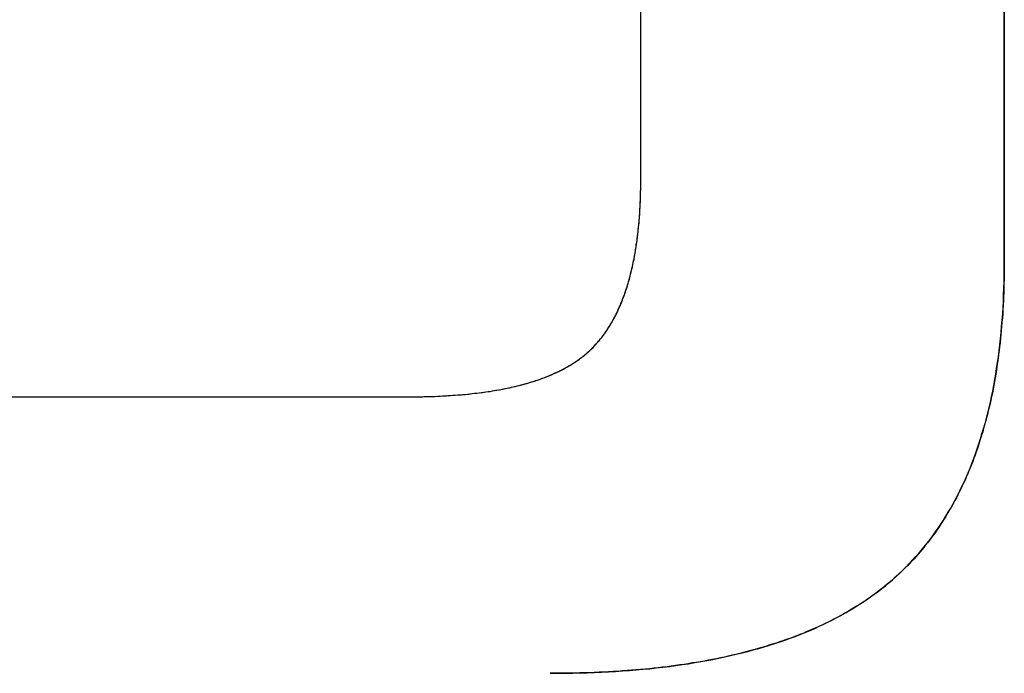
# Model space of a CAD drawing. Extents: x -4.4 to 4.4, y -6.1 to 5.8.
# Tile 121 of 157: x 1.1217 to 1.1769, y -1.1123 to -1.0757. Entities that reach past the tile are written whole.
import ezdxf

# ---------------------------------------------------------------- set-up
doc = ezdxf.new("R2010")
doc.units = 0
doc.layers.get('0').update_dxf_attribs({"linetype": 'CONTINUOUS'})

# ---------------------------------------------------------------- blocks, each defined once
blk = doc.blocks.new('*U1')
at = {"extrusion": (-1, 0, 0)}
for p, q in [((1.17689, -1.062275, 5.305), (1.17689, -1.089257, 5.305)), ((1.17689, -1.089257, 5.3048), (1.17689, -1.062275, 5.3048)), ((1.17689, -1.089257, 5.305), (1.17689, -1.089257, 5.3048))]:
    blk.add_line(p, q, dxfattribs=at)
for p, q in [((1.17689, -1.089257, 5.3048), (1.17689, -1.062275, 5.3048)), ((1.17689, -1.062275, 5.305), (1.17689, -1.089257, 5.305)), ((1.156535, -1.084524, 5.3048), (1.156535, -1.067009, 5.3048)), ((1.156535, -1.084524, 5.305), (1.156535, -1.067009, 5.305)), ((1.156535, -1.084524, 5.305), (1.156535, -1.084524, 5.3048)), ((1.17689, -1.089257, 5.305), (1.17689, -1.089257, 5.3048)), ((1.074879, -1.096831, 5.3048), (1.143636, -1.096831, 5.3048)), ((1.074879, -1.096831, 5.305), (1.143636, -1.096831, 5.305)), ((1.143636, -1.096831, 5.305), (1.143636, -1.096831, 5.3048))]:
    blk.add_line(p, q)
at = {"extrusion": (1, 0, 0)}
for p, q in [((1.156535, -1.084524, 5.305), (1.156535, -1.067009, 5.305)), ((1.156535, -1.084524, 5.3048), (1.156535, -1.067009, 5.3048)), ((1.156535, -1.084524, 5.305), (1.156535, -1.084524, 5.3048))]:
    blk.add_line(p, q, dxfattribs=at)
at = {"extrusion": (0, -1, 0)}
for p, q in [((1.074879, -1.096831, 5.305), (1.143636, -1.096831, 5.305)), ((1.074879, -1.096831, 5.3048), (1.143636, -1.096831, 5.3048)), ((1.143636, -1.096831, 5.305), (1.143636, -1.096831, 5.3048))]:
    blk.add_line(p, q, dxfattribs=at)
for points in [[(1.14364, -1.09683, 5.305), (1.14379, -1.09683, 5.305), (1.14395, -1.09683, 5.305), (1.1441, -1.09683, 5.305), (1.14425, -1.09683, 5.305), (1.1444, -1.09682, 5.305), (1.14455, -1.09682, 5.305), (1.1447, -1.09682, 5.305), (1.14485, -1.09681, 5.305), (1.145, -1.09681, 5.305), (1.14515, -1.0968, 5.305), (1.14529, -1.0968, 5.305), (1.14543, -1.09679, 5.305), (1.14558, -1.09678, 5.305), (1.14572, -1.09677, 5.305), (1.14586, -1.09676, 5.305), (1.146, -1.09675, 5.305), (1.14614, -1.09675, 5.305), (1.14628, -1.09673, 5.305), (1.14642, -1.09672, 5.305), (1.14655, -1.09671, 5.305), (1.14669, -1.0967, 5.305), (1.14682, -1.09669, 5.305), (1.14695, -1.09667, 5.305), (1.14708, -1.09666, 5.305), (1.14722, -1.09664, 5.305), (1.14734, -1.09663, 5.305), (1.14747, -1.09661, 5.305), (1.1476, -1.0966, 5.305), (1.14773, -1.09658, 5.305), (1.14785, -1.09656, 5.305), (1.14798, -1.09654, 5.305), (1.1481, -1.09653, 5.305), (1.14822, -1.09651, 5.305), (1.14834, -1.09649, 5.305), (1.14847, -1.09647, 5.305), (1.14858, -1.09644, 5.305), (1.1487, -1.09642, 5.305), (1.14882, -1.0964, 5.305), (1.14894, -1.09638, 5.305), (1.14905, -1.09635, 5.305), (1.14917, -1.09633, 5.305), (1.14928, -1.0963, 5.305), (1.14939, -1.09628, 5.305), (1.1495, -1.09625, 5.305), (1.14961, -1.09623, 5.305), (1.14972, -1.0962, 5.305), (1.14983, -1.09617, 5.305), (1.14993, -1.09614, 5.305), (1.15004, -1.09611, 5.305), (1.15015, -1.09609, 5.305), (1.15025, -1.09606, 5.305), (1.15035, -1.09602, 5.305), (1.15045, -1.09599, 5.305), (1.15055, -1.09596, 5.305), (1.15065, -1.09593, 5.305), (1.15075, -1.0959, 5.305), (1.15085, -1.09586, 5.305), (1.15095, -1.09583, 5.305), (1.15104, -1.09579, 5.305), (1.15114, -1.09576, 5.305), (1.15123, -1.09572, 5.305), (1.15132, -1.09568, 5.305), (1.15141, -1.09565, 5.305), (1.1515, -1.09561, 5.305), (1.15159, -1.09557, 5.305), (1.15168, -1.09553, 5.305), (1.15177, -1.09549, 5.305), (1.15185, -1.09545, 5.305), (1.15194, -1.09541, 5.305), (1.15202, -1.09537, 5.305), (1.15211, -1.09533, 5.305), (1.15219, -1.09528, 5.305), (1.15227, -1.09524, 5.305), (1.15235, -1.0952, 5.305), (1.15243, -1.09515, 5.305), (1.1525, -1.09511, 5.305), (1.15258, -1.09506, 5.305), (1.15266, -1.09502, 5.305), (1.15273, -1.09497, 5.305), (1.15281, -1.09492, 5.305), (1.15288, -1.09487, 5.305), (1.15295, -1.09482, 5.305), (1.15302, -1.09478, 5.305), (1.15309, -1.09473, 5.305), (1.15316, -1.09468, 5.305), (1.15323, -1.09462, 5.305), (1.15329, -1.09457, 5.305), (1.15336, -1.09452, 5.305), (1.15342, -1.09447, 5.305), (1.15348, -1.09441, 5.305), (1.15355, -1.09436, 5.305), (1.15361, -1.09431, 5.305), (1.15367, -1.09425, 5.305), (1.15373, -1.09419, 5.305), (1.15378, -1.09414, 5.305), (1.15384, -1.09408, 5.305), (1.1539, -1.09402, 5.305), (1.15395, -1.09396, 5.305), (1.15401, -1.0939, 5.305), (1.15406, -1.09384, 5.305), (1.15412, -1.09378, 5.305), (1.15417, -1.09372, 5.305), (1.15422, -1.09366, 5.305), (1.15428, -1.09359, 5.305), (1.15433, -1.09353, 5.305), (1.15438, -1.09346, 5.305), (1.15443, -1.09339, 5.305), (1.15448, -1.09333, 5.305), (1.15453, -1.09326, 5.305), (1.15458, -1.09319, 5.305), (1.15463, -1.09312, 5.305), (1.15467, -1.09305, 5.305), (1.15472, -1.09297, 5.305), (1.15477, -1.0929, 5.305), (1.15481, -1.09283, 5.305), (1.15486, -1.09275, 5.305), (1.1549, -1.09267, 5.305), (1.15495, -1.0926, 5.305), (1.15499, -1.09252, 5.305), (1.15503, -1.09244, 5.305), (1.15507, -1.09236, 5.305), (1.15511, -1.09228, 5.305), (1.15516, -1.0922, 5.305), (1.1552, -1.09212, 5.305), (1.15524, -1.09203, 5.305), (1.15527, -1.09195, 5.305), (1.15531, -1.09186, 5.305), (1.15535, -1.09178, 5.305), (1.15539, -1.09169, 5.305), (1.15542, -1.0916, 5.305), (1.15546, -1.09151, 5.305), (1.1555, -1.09142, 5.305), (1.15553, -1.09133, 5.305), (1.15557, -1.09124, 5.305), (1.1556, -1.09115, 5.305), (1.15563, -1.09106, 5.305), (1.15567, -1.09096, 5.305), (1.1557, -1.09087, 5.305), (1.15573, -1.09077, 5.305), (1.15576, -1.09067, 5.305), (1.15579, -1.09058, 5.305), (1.15582, -1.09048, 5.305), (1.15585, -1.09038, 5.305), (1.15588, -1.09028, 5.305), (1.1559, -1.09018, 5.305), (1.15593, -1.09007, 5.305), (1.15596, -1.08997, 5.305), (1.15598, -1.08987, 5.305), (1.15601, -1.08976, 5.305), (1.15603, -1.08965, 5.305), (1.15606, -1.08955, 5.305), (1.15608, -1.08944, 5.305), (1.1561, -1.08933, 5.305), (1.15613, -1.08922, 5.305), (1.15615, -1.08911, 5.305), (1.15617, -1.089, 5.305), (1.15619, -1.08889, 5.305), (1.15621, -1.08877, 5.305), (1.15623, -1.08866, 5.305), (1.15625, -1.08854, 5.305), (1.15627, -1.08843, 5.305), (1.15628, -1.08831, 5.305), (1.1563, -1.08819, 5.305), (1.15632, -1.08807, 5.305), (1.15633, -1.08795, 5.305), (1.15635, -1.08783, 5.305), (1.15636, -1.08771, 5.305), (1.15638, -1.08759, 5.305), (1.15639, -1.08747, 5.305), (1.1564, -1.08734, 5.305), (1.15642, -1.08722, 5.305), (1.15643, -1.08709, 5.305), (1.15644, -1.08696, 5.305), (1.15645, -1.08684, 5.305), (1.15646, -1.08671, 5.305), (1.15647, -1.08658, 5.305), (1.15648, -1.08645, 5.305), (1.15648, -1.08632, 5.305), (1.15649, -1.08618, 5.305), (1.1565, -1.08605, 5.305), (1.15651, -1.08592, 5.305), (1.15651, -1.08578, 5.305), (1.15652, -1.08564, 5.305), (1.15652, -1.08551, 5.305), (1.15652, -1.08537, 5.305), (1.15653, -1.08523, 5.305), (1.15653, -1.08509, 5.305), (1.15653, -1.08495, 5.305), (1.15653, -1.08481, 5.305), (1.15654, -1.08467, 5.305), (1.15654, -1.08452, 5.305)], [(1.14364, -1.09683, 5.3048), (1.14387, -1.09683, 5.3048), (1.1441, -1.09683, 5.3048), (1.14433, -1.09683, 5.3048), (1.14456, -1.09682, 5.3048), (1.14478, -1.09681, 5.3048), (1.145, -1.09681, 5.3048), (1.14522, -1.0968, 5.3048), (1.14544, -1.09679, 5.3048), (1.14565, -1.09678, 5.3048), (1.14587, -1.09676, 5.3048), (1.14608, -1.09675, 5.3048), (1.14628, -1.09673, 5.3048), (1.14649, -1.09672, 5.3048), (1.14669, -1.0967, 5.3048), (1.14689, -1.09668, 5.3048), (1.14709, -1.09666, 5.3048), (1.14729, -1.09664, 5.3048), (1.14748, -1.09661, 5.3048), (1.14767, -1.09659, 5.3048), (1.14786, -1.09656, 5.3048), (1.14805, -1.09653, 5.3048), (1.14823, -1.0965, 5.3048), (1.14842, -1.09647, 5.3048), (1.1486, -1.09644, 5.3048), (1.14877, -1.09641, 5.3048), (1.14895, -1.09638, 5.3048), (1.14912, -1.09634, 5.3048), (1.14929, -1.0963, 5.3048), (1.14946, -1.09626, 5.3048), (1.14962, -1.09622, 5.3048), (1.14979, -1.09618, 5.3048), (1.14995, -1.09614, 5.3048), (1.15011, -1.0961, 5.3048), (1.15026, -1.09605, 5.3048), (1.15042, -1.096, 5.3048), (1.15057, -1.09596, 5.3048), (1.15072, -1.09591, 5.3048), (1.15086, -1.09586, 5.3048), (1.15101, -1.0958, 5.3048), (1.15115, -1.09575, 5.3048), (1.15129, -1.0957, 5.3048), (1.15143, -1.09564, 5.3048), (1.15156, -1.09558, 5.3048), (1.1517, -1.09552, 5.3048), (1.15183, -1.09546, 5.3048), (1.15195, -1.0954, 5.3048), (1.15208, -1.09534, 5.3048), (1.1522, -1.09528, 5.3048), (1.15232, -1.09521, 5.3048), (1.15244, -1.09514, 5.3048), (1.15256, -1.09508, 5.3048), (1.15267, -1.09501, 5.3048), (1.15278, -1.09494, 5.3048), (1.15289, -1.09486, 5.3048), (1.153, -1.09479, 5.3048), (1.1531, -1.09471, 5.3048), (1.15321, -1.09464, 5.3048), (1.15331, -1.09456, 5.3048), (1.1534, -1.09448, 5.3048), (1.1535, -1.0944, 5.3048), (1.15359, -1.09432, 5.3048), (1.15368, -1.09424, 5.3048), (1.15377, -1.09415, 5.3048), (1.15386, -1.09407, 5.3048), (1.15394, -1.09398, 5.3048), (1.15402, -1.09389, 5.3048), (1.15411, -1.0938, 5.3048), (1.15419, -1.0937, 5.3048), (1.15426, -1.09361, 5.3048), (1.15434, -1.09351, 5.3048), (1.15442, -1.09341, 5.3048), (1.15449, -1.09331, 5.3048), (1.15457, -1.0932, 5.3048), (1.15464, -1.0931, 5.3048), (1.15471, -1.09299, 5.3048), (1.15478, -1.09288, 5.3048), (1.15485, -1.09276, 5.3048), (1.15491, -1.09265, 5.3048), (1.15498, -1.09253, 5.3048), (1.15504, -1.09242, 5.3048), (1.15511, -1.09229, 5.3048), (1.15517, -1.09217, 5.3048), (1.15523, -1.09205, 5.3048), (1.15529, -1.09192, 5.3048), (1.15534, -1.09179, 5.3048), (1.1554, -1.09166, 5.3048), (1.15546, -1.09153, 5.3048), (1.15551, -1.09139, 5.3048), (1.15556, -1.09126, 5.3048), (1.15561, -1.09112, 5.3048), (1.15566, -1.09098, 5.3048), (1.15571, -1.09083, 5.3048), (1.15576, -1.09069, 5.3048), (1.1558, -1.09054, 5.3048), (1.15584, -1.09039, 5.3048), (1.15589, -1.09024, 5.3048), (1.15593, -1.09008, 5.3048), (1.15597, -1.08993, 5.3048), (1.15601, -1.08977, 5.3048), (1.15604, -1.08961, 5.3048), (1.15608, -1.08945, 5.3048), (1.15611, -1.08929, 5.3048), (1.15615, -1.08912, 5.3048), (1.15618, -1.08895, 5.3048), (1.15621, -1.08878, 5.3048), (1.15624, -1.08861, 5.3048), (1.15627, -1.08844, 5.3048), (1.15629, -1.08826, 5.3048), (1.15632, -1.08808, 5.3048), (1.15634, -1.0879, 5.3048), (1.15636, -1.08772, 5.3048), (1.15638, -1.08754, 5.3048), (1.1564, -1.08735, 5.3048), (1.15642, -1.08716, 5.3048), (1.15644, -1.08697, 5.3048), (1.15645, -1.08678, 5.3048), (1.15647, -1.08658, 5.3048), (1.15648, -1.08639, 5.3048), (1.15649, -1.08619, 5.3048), (1.1565, -1.08599, 5.3048), (1.15651, -1.08578, 5.3048), (1.15652, -1.08558, 5.3048), (1.15652, -1.08537, 5.3048), (1.15653, -1.08516, 5.3048), (1.15653, -1.08495, 5.3048), (1.15653, -1.08474, 5.3048), (1.15654, -1.08452, 5.3048)], [(1.14364, -1.09683, 5.3048), (1.14387, -1.09683, 5.3048), (1.1441, -1.09683, 5.3048), (1.14433, -1.09683, 5.3048), (1.14456, -1.09682, 5.3048), (1.14478, -1.09681, 5.3048), (1.145, -1.09681, 5.3048), (1.14522, -1.0968, 5.3048), (1.14544, -1.09679, 5.3048), (1.14565, -1.09678, 5.3048), (1.14587, -1.09676, 5.3048), (1.14608, -1.09675, 5.3048), (1.14628, -1.09673, 5.3048), (1.14649, -1.09672, 5.3048), (1.14669, -1.0967, 5.3048), (1.14689, -1.09668, 5.3048), (1.14709, -1.09666, 5.3048), (1.14729, -1.09664, 5.3048), (1.14748, -1.09661, 5.3048), (1.14767, -1.09659, 5.3048), (1.14786, -1.09656, 5.3048), (1.14805, -1.09653, 5.3048), (1.14823, -1.0965, 5.3048), (1.14842, -1.09647, 5.3048), (1.1486, -1.09644, 5.3048), (1.14877, -1.09641, 5.3048), (1.14895, -1.09638, 5.3048), (1.14912, -1.09634, 5.3048), (1.14929, -1.0963, 5.3048), (1.14946, -1.09626, 5.3048), (1.14962, -1.09622, 5.3048), (1.14979, -1.09618, 5.3048), (1.14995, -1.09614, 5.3048), (1.15011, -1.0961, 5.3048), (1.15026, -1.09605, 5.3048), (1.15042, -1.096, 5.3048), (1.15057, -1.09596, 5.3048), (1.15072, -1.09591, 5.3048), (1.15086, -1.09586, 5.3048), (1.15101, -1.0958, 5.3048), (1.15115, -1.09575, 5.3048), (1.15129, -1.0957, 5.3048), (1.15143, -1.09564, 5.3048), (1.15156, -1.09558, 5.3048), (1.1517, -1.09552, 5.3048), (1.15183, -1.09546, 5.3048), (1.15195, -1.0954, 5.3048), (1.15208, -1.09534, 5.3048), (1.1522, -1.09528, 5.3048), (1.15232, -1.09521, 5.3048), (1.15244, -1.09514, 5.3048), (1.15256, -1.09508, 5.3048), (1.15267, -1.09501, 5.3048), (1.15278, -1.09494, 5.3048), (1.15289, -1.09486, 5.3048), (1.153, -1.09479, 5.3048), (1.1531, -1.09471, 5.3048), (1.15321, -1.09464, 5.3048), (1.15331, -1.09456, 5.3048), (1.1534, -1.09448, 5.3048), (1.1535, -1.0944, 5.3048), (1.15359, -1.09432, 5.3048), (1.15368, -1.09424, 5.3048), (1.15377, -1.09415, 5.3048), (1.15386, -1.09407, 5.3048), (1.15394, -1.09398, 5.3048), (1.15402, -1.09389, 5.3048), (1.15411, -1.0938, 5.3048), (1.15419, -1.0937, 5.3048), (1.15426, -1.09361, 5.3048), (1.15434, -1.09351, 5.3048), (1.15442, -1.09341, 5.3048), (1.15449, -1.09331, 5.3048), (1.15457, -1.0932, 5.3048), (1.15464, -1.0931, 5.3048), (1.15471, -1.09299, 5.3048), (1.15478, -1.09288, 5.3048), (1.15485, -1.09276, 5.3048), (1.15491, -1.09265, 5.3048), (1.15498, -1.09253, 5.3048), (1.15504, -1.09242, 5.3048), (1.15511, -1.09229, 5.3048), (1.15517, -1.09217, 5.3048), (1.15523, -1.09205, 5.3048), (1.15529, -1.09192, 5.3048), (1.15534, -1.09179, 5.3048), (1.1554, -1.09166, 5.3048), (1.15546, -1.09153, 5.3048), (1.15551, -1.09139, 5.3048), (1.15556, -1.09126, 5.3048), (1.15561, -1.09112, 5.3048), (1.15566, -1.09098, 5.3048), (1.15571, -1.09083, 5.3048), (1.15576, -1.09069, 5.3048), (1.1558, -1.09054, 5.3048), (1.15584, -1.09039, 5.3048), (1.15589, -1.09024, 5.3048), (1.15593, -1.09008, 5.3048), (1.15597, -1.08993, 5.3048), (1.15601, -1.08977, 5.3048), (1.15604, -1.08961, 5.3048), (1.15608, -1.08945, 5.3048), (1.15611, -1.08929, 5.3048), (1.15615, -1.08912, 5.3048), (1.15618, -1.08895, 5.3048), (1.15621, -1.08878, 5.3048), (1.15624, -1.08861, 5.3048), (1.15627, -1.08844, 5.3048), (1.15629, -1.08826, 5.3048), (1.15632, -1.08808, 5.3048), (1.15634, -1.0879, 5.3048), (1.15636, -1.08772, 5.3048), (1.15638, -1.08754, 5.3048), (1.1564, -1.08735, 5.3048), (1.15642, -1.08716, 5.3048), (1.15644, -1.08697, 5.3048), (1.15645, -1.08678, 5.3048), (1.15647, -1.08658, 5.3048), (1.15648, -1.08639, 5.3048), (1.15649, -1.08619, 5.3048), (1.1565, -1.08599, 5.3048), (1.15651, -1.08578, 5.3048), (1.15652, -1.08558, 5.3048), (1.15652, -1.08537, 5.3048), (1.15653, -1.08516, 5.3048), (1.15653, -1.08495, 5.3048), (1.15653, -1.08474, 5.3048), (1.15654, -1.08452, 5.3048)], [(1.14364, -1.09683, 5.305), (1.14379, -1.09683, 5.305), (1.14395, -1.09683, 5.305), (1.1441, -1.09683, 5.305), (1.14425, -1.09683, 5.305), (1.1444, -1.09682, 5.305), (1.14455, -1.09682, 5.305), (1.1447, -1.09682, 5.305), (1.14485, -1.09681, 5.305), (1.145, -1.09681, 5.305), (1.14515, -1.0968, 5.305), (1.14529, -1.0968, 5.305), (1.14543, -1.09679, 5.305), (1.14558, -1.09678, 5.305), (1.14572, -1.09677, 5.305), (1.14586, -1.09676, 5.305), (1.146, -1.09675, 5.305), (1.14614, -1.09675, 5.305), (1.14628, -1.09673, 5.305), (1.14642, -1.09672, 5.305), (1.14655, -1.09671, 5.305), (1.14669, -1.0967, 5.305), (1.14682, -1.09669, 5.305), (1.14695, -1.09667, 5.305), (1.14708, -1.09666, 5.305), (1.14722, -1.09664, 5.305), (1.14734, -1.09663, 5.305), (1.14747, -1.09661, 5.305), (1.1476, -1.0966, 5.305), (1.14773, -1.09658, 5.305), (1.14785, -1.09656, 5.305), (1.14798, -1.09654, 5.305), (1.1481, -1.09653, 5.305), (1.14822, -1.09651, 5.305), (1.14834, -1.09649, 5.305), (1.14847, -1.09647, 5.305), (1.14858, -1.09644, 5.305), (1.1487, -1.09642, 5.305), (1.14882, -1.0964, 5.305), (1.14894, -1.09638, 5.305), (1.14905, -1.09635, 5.305), (1.14917, -1.09633, 5.305), (1.14928, -1.0963, 5.305), (1.14939, -1.09628, 5.305), (1.1495, -1.09625, 5.305), (1.14961, -1.09623, 5.305), (1.14972, -1.0962, 5.305), (1.14983, -1.09617, 5.305), (1.14993, -1.09614, 5.305), (1.15004, -1.09611, 5.305), (1.15015, -1.09609, 5.305), (1.15025, -1.09606, 5.305), (1.15035, -1.09602, 5.305), (1.15045, -1.09599, 5.305), (1.15055, -1.09596, 5.305), (1.15065, -1.09593, 5.305), (1.15075, -1.0959, 5.305), (1.15085, -1.09586, 5.305), (1.15095, -1.09583, 5.305), (1.15104, -1.09579, 5.305), (1.15114, -1.09576, 5.305), (1.15123, -1.09572, 5.305), (1.15132, -1.09568, 5.305), (1.15141, -1.09565, 5.305), (1.1515, -1.09561, 5.305), (1.15159, -1.09557, 5.305), (1.15168, -1.09553, 5.305), (1.15177, -1.09549, 5.305), (1.15185, -1.09545, 5.305), (1.15194, -1.09541, 5.305), (1.15202, -1.09537, 5.305), (1.15211, -1.09533, 5.305), (1.15219, -1.09528, 5.305), (1.15227, -1.09524, 5.305), (1.15235, -1.0952, 5.305), (1.15243, -1.09515, 5.305), (1.1525, -1.09511, 5.305), (1.15258, -1.09506, 5.305), (1.15266, -1.09502, 5.305), (1.15273, -1.09497, 5.305), (1.15281, -1.09492, 5.305), (1.15288, -1.09487, 5.305), (1.15295, -1.09482, 5.305), (1.15302, -1.09478, 5.305), (1.15309, -1.09473, 5.305), (1.15316, -1.09468, 5.305), (1.15323, -1.09462, 5.305), (1.15329, -1.09457, 5.305), (1.15336, -1.09452, 5.305), (1.15342, -1.09447, 5.305), (1.15348, -1.09441, 5.305), (1.15355, -1.09436, 5.305), (1.15361, -1.09431, 5.305), (1.15367, -1.09425, 5.305), (1.15373, -1.09419, 5.305), (1.15378, -1.09414, 5.305), (1.15384, -1.09408, 5.305), (1.1539, -1.09402, 5.305), (1.15395, -1.09396, 5.305), (1.15401, -1.0939, 5.305), (1.15406, -1.09384, 5.305), (1.15412, -1.09378, 5.305), (1.15417, -1.09372, 5.305), (1.15422, -1.09366, 5.305), (1.15428, -1.09359, 5.305), (1.15433, -1.09353, 5.305), (1.15438, -1.09346, 5.305), (1.15443, -1.09339, 5.305), (1.15448, -1.09333, 5.305), (1.15453, -1.09326, 5.305), (1.15458, -1.09319, 5.305), (1.15463, -1.09312, 5.305), (1.15467, -1.09305, 5.305), (1.15472, -1.09297, 5.305), (1.15477, -1.0929, 5.305), (1.15481, -1.09283, 5.305), (1.15486, -1.09275, 5.305), (1.1549, -1.09267, 5.305), (1.15495, -1.0926, 5.305), (1.15499, -1.09252, 5.305), (1.15503, -1.09244, 5.305), (1.15507, -1.09236, 5.305), (1.15511, -1.09228, 5.305), (1.15516, -1.0922, 5.305), (1.1552, -1.09212, 5.305), (1.15524, -1.09203, 5.305), (1.15527, -1.09195, 5.305), (1.15531, -1.09186, 5.305), (1.15535, -1.09178, 5.305), (1.15539, -1.09169, 5.305), (1.15542, -1.0916, 5.305), (1.15546, -1.09151, 5.305), (1.1555, -1.09142, 5.305), (1.15553, -1.09133, 5.305), (1.15557, -1.09124, 5.305), (1.1556, -1.09115, 5.305), (1.15563, -1.09106, 5.305), (1.15567, -1.09096, 5.305), (1.1557, -1.09087, 5.305), (1.15573, -1.09077, 5.305), (1.15576, -1.09067, 5.305), (1.15579, -1.09058, 5.305), (1.15582, -1.09048, 5.305), (1.15585, -1.09038, 5.305), (1.15588, -1.09028, 5.305), (1.1559, -1.09018, 5.305), (1.15593, -1.09007, 5.305), (1.15596, -1.08997, 5.305), (1.15598, -1.08987, 5.305), (1.15601, -1.08976, 5.305), (1.15603, -1.08965, 5.305), (1.15606, -1.08955, 5.305), (1.15608, -1.08944, 5.305), (1.1561, -1.08933, 5.305), (1.15613, -1.08922, 5.305), (1.15615, -1.08911, 5.305), (1.15617, -1.089, 5.305), (1.15619, -1.08889, 5.305), (1.15621, -1.08877, 5.305), (1.15623, -1.08866, 5.305), (1.15625, -1.08854, 5.305), (1.15627, -1.08843, 5.305), (1.15628, -1.08831, 5.305), (1.1563, -1.08819, 5.305), (1.15632, -1.08807, 5.305), (1.15633, -1.08795, 5.305), (1.15635, -1.08783, 5.305), (1.15636, -1.08771, 5.305), (1.15638, -1.08759, 5.305), (1.15639, -1.08747, 5.305), (1.1564, -1.08734, 5.305), (1.15642, -1.08722, 5.305), (1.15643, -1.08709, 5.305), (1.15644, -1.08696, 5.305), (1.15645, -1.08684, 5.305), (1.15646, -1.08671, 5.305), (1.15647, -1.08658, 5.305), (1.15648, -1.08645, 5.305), (1.15648, -1.08632, 5.305), (1.15649, -1.08618, 5.305), (1.1565, -1.08605, 5.305), (1.15651, -1.08592, 5.305), (1.15651, -1.08578, 5.305), (1.15652, -1.08564, 5.305), (1.15652, -1.08551, 5.305), (1.15652, -1.08537, 5.305), (1.15653, -1.08523, 5.305), (1.15653, -1.08509, 5.305), (1.15653, -1.08495, 5.305), (1.15653, -1.08481, 5.305), (1.15654, -1.08467, 5.305), (1.15654, -1.08452, 5.305)], [(1.17689, -1.08926, 5.305), (1.17689, -1.08951, 5.305), (1.17689, -1.08976, 5.305), (1.17688, -1.09001, 5.305), (1.17688, -1.09026, 5.305), (1.17687, -1.0905, 5.305), (1.17687, -1.09075, 5.305), (1.17686, -1.09099, 5.305), (1.17685, -1.09123, 5.305), (1.17684, -1.09147, 5.305), (1.17682, -1.09171, 5.305), (1.17681, -1.09195, 5.305), (1.1768, -1.09219, 5.305), (1.17678, -1.09242, 5.305), (1.17676, -1.09266, 5.305), (1.17674, -1.09289, 5.305), (1.17672, -1.09312, 5.305), (1.1767, -1.09335, 5.305), (1.17668, -1.09357, 5.305), (1.17665, -1.0938, 5.305), (1.17663, -1.09403, 5.305), (1.1766, -1.09425, 5.305), (1.17657, -1.09447, 5.305), (1.17654, -1.09469, 5.305), (1.17651, -1.09491, 5.305), (1.17648, -1.09513, 5.305), (1.17645, -1.09534, 5.305), (1.17641, -1.09556, 5.305), (1.17638, -1.09577, 5.305), (1.17634, -1.09598, 5.305), (1.1763, -1.09619, 5.305), (1.17626, -1.0964, 5.305), (1.17622, -1.09661, 5.305), (1.17618, -1.09682, 5.305), (1.17613, -1.09702, 5.305), (1.17609, -1.09722, 5.305), (1.17604, -1.09742, 5.305), (1.17599, -1.09762, 5.305), (1.17594, -1.09782, 5.305), (1.17589, -1.09802, 5.305), (1.17584, -1.09822, 5.305), (1.17579, -1.09841, 5.305), (1.17573, -1.0986, 5.305), (1.17568, -1.0988, 5.305), (1.17562, -1.09899, 5.305), (1.17556, -1.09917, 5.305), (1.1755, -1.09936, 5.305), (1.17544, -1.09955, 5.305), (1.17538, -1.09973, 5.305), (1.17532, -1.09992, 5.305), (1.17525, -1.1001, 5.305), (1.17519, -1.10028, 5.305), (1.17512, -1.10046, 5.305), (1.17505, -1.10063, 5.305), (1.17498, -1.10081, 5.305), (1.17491, -1.10098, 5.305), (1.17484, -1.10116, 5.305), (1.17476, -1.10133, 5.305), (1.17469, -1.1015, 5.305), (1.17461, -1.10167, 5.305), (1.17453, -1.10183, 5.305), (1.17445, -1.102, 5.305), (1.17437, -1.10216, 5.305), (1.17429, -1.10233, 5.305), (1.17421, -1.10249, 5.305), (1.17412, -1.10265, 5.305), (1.17404, -1.1028, 5.305), (1.17395, -1.10296, 5.305), (1.17386, -1.10312, 5.305), (1.17377, -1.10327, 5.305), (1.17368, -1.10342, 5.305), (1.17359, -1.10358, 5.305), (1.17349, -1.10373, 5.305), (1.1734, -1.10387, 5.305), (1.1733, -1.10402, 5.305), (1.1732, -1.10417, 5.305), (1.17311, -1.10431, 5.305), (1.17301, -1.10445, 5.305), (1.1729, -1.10459, 5.305), (1.1728, -1.10473, 5.305), (1.1727, -1.10487, 5.305), (1.17259, -1.10501, 5.305), (1.17248, -1.10514, 5.305), (1.17238, -1.10528, 5.305), (1.17227, -1.10541, 5.305), (1.17216, -1.10554, 5.305), (1.17204, -1.10567, 5.305), (1.17193, -1.1058, 5.305), (1.17182, -1.10593, 5.305), (1.1717, -1.10605, 5.305), (1.17158, -1.10618, 5.305), (1.17146, -1.1063, 5.305), (1.17134, -1.10642, 5.305), (1.17122, -1.10654, 5.305), (1.1711, -1.10666, 5.305), (1.17098, -1.10677, 5.305), (1.17085, -1.10689, 5.305), (1.17072, -1.107, 5.305), (1.1706, -1.10712, 5.305), (1.17047, -1.10723, 5.305), (1.17033, -1.10734, 5.305), (1.1702, -1.10745, 5.305), (1.17007, -1.10756, 5.305), (1.16993, -1.10766, 5.305), (1.16979, -1.10777, 5.305), (1.16965, -1.10787, 5.305), (1.16951, -1.10797, 5.305), (1.16937, -1.10808, 5.305), (1.16922, -1.10818, 5.305), (1.16907, -1.10828, 5.305), (1.16893, -1.10838, 5.305), (1.16878, -1.10847, 5.305), (1.16862, -1.10857, 5.305), (1.16847, -1.10866, 5.305), (1.16832, -1.10876, 5.305), (1.16816, -1.10885, 5.305), (1.168, -1.10894, 5.305), (1.16784, -1.10903, 5.305), (1.16768, -1.10912, 5.305), (1.16752, -1.10921, 5.305), (1.16735, -1.10929, 5.305), (1.16719, -1.10938, 5.305), (1.16702, -1.10946, 5.305), (1.16685, -1.10954, 5.305), (1.16668, -1.10963, 5.305), (1.1665, -1.10971, 5.305), (1.16633, -1.10979, 5.305), (1.16615, -1.10986, 5.305), (1.16598, -1.10994, 5.305), (1.1658, -1.11001, 5.305), (1.16562, -1.11009, 5.305), (1.16543, -1.11016, 5.305), (1.16525, -1.11023, 5.305), (1.16506, -1.1103, 5.305), (1.16487, -1.11037, 5.305), (1.16468, -1.11044, 5.305), (1.16449, -1.11051, 5.305), (1.1643, -1.11057, 5.305), (1.16411, -1.11064, 5.305), (1.16391, -1.1107, 5.305), (1.16371, -1.11076, 5.305), (1.16351, -1.11083, 5.305), (1.16331, -1.11089, 5.305), (1.16311, -1.11094, 5.305), (1.16291, -1.111, 5.305), (1.1627, -1.11106, 5.305), (1.16249, -1.11111, 5.305), (1.16228, -1.11117, 5.305), (1.16207, -1.11122, 5.305), (1.16186, -1.11127, 5.305), (1.16165, -1.11132, 5.305), (1.16143, -1.11137, 5.305), (1.16121, -1.11142, 5.305), (1.16099, -1.11146, 5.305), (1.16077, -1.11151, 5.305), (1.16055, -1.11155, 5.305), (1.16033, -1.1116, 5.305), (1.1601, -1.11164, 5.305), (1.15987, -1.11168, 5.305), (1.15964, -1.11172, 5.305), (1.15941, -1.11175, 5.305), (1.15918, -1.11179, 5.305), (1.15895, -1.11183, 5.305), (1.15871, -1.11186, 5.305), (1.15847, -1.11189, 5.305), (1.15824, -1.11193, 5.305), (1.158, -1.11196, 5.305), (1.15775, -1.11199, 5.305), (1.15751, -1.11202, 5.305), (1.15726, -1.11204, 5.305), (1.15702, -1.11207, 5.305), (1.15677, -1.11209, 5.305), (1.15652, -1.11212, 5.305), (1.15627, -1.11214, 5.305), (1.15601, -1.11216, 5.305), (1.15576, -1.11218, 5.305), (1.1555, -1.1122, 5.305), (1.15524, -1.11222, 5.305), (1.15498, -1.11223, 5.305), (1.15472, -1.11225, 5.305), (1.15445, -1.11226, 5.305), (1.15419, -1.11227, 5.305), (1.15392, -1.11229, 5.305), (1.15365, -1.1123, 5.305), (1.15338, -1.1123, 5.305), (1.15311, -1.11231, 5.305), (1.15284, -1.11232, 5.305), (1.15256, -1.11232, 5.305), (1.15229, -1.11233, 5.305), (1.15201, -1.11233, 5.305), (1.15173, -1.11233, 5.305), (1.15145, -1.11233, 5.305)], [(1.15145, -1.11233, 5.3048), (1.15187, -1.11233, 5.3048), (1.15229, -1.11233, 5.3048), (1.1527, -1.11232, 5.3048), (1.15312, -1.11231, 5.3048), (1.15352, -1.1123, 5.3048), (1.15393, -1.11229, 5.3048), (1.15433, -1.11227, 5.3048), (1.15473, -1.11225, 5.3048), (1.15512, -1.11222, 5.3048), (1.15551, -1.1122, 5.3048), (1.1559, -1.11217, 5.3048), (1.15628, -1.11214, 5.3048), (1.15666, -1.1121, 5.3048), (1.15703, -1.11207, 5.3048), (1.1574, -1.11203, 5.3048), (1.15777, -1.11198, 5.3048), (1.15813, -1.11194, 5.3048), (1.15849, -1.11189, 5.3048), (1.15885, -1.11184, 5.3048), (1.1592, -1.11179, 5.3048), (1.15955, -1.11173, 5.3048), (1.15989, -1.11167, 5.3048), (1.16023, -1.11161, 5.3048), (1.16057, -1.11155, 5.3048), (1.1609, -1.11148, 5.3048), (1.16123, -1.11141, 5.3048), (1.16156, -1.11134, 5.3048), (1.16188, -1.11126, 5.3048), (1.1622, -1.11119, 5.3048), (1.16252, -1.11111, 5.3048), (1.16283, -1.11102, 5.3048), (1.16314, -1.11094, 5.3048), (1.16344, -1.11085, 5.3048), (1.16374, -1.11076, 5.3048), (1.16404, -1.11066, 5.3048), (1.16433, -1.11057, 5.3048), (1.16462, -1.11047, 5.3048), (1.1649, -1.11036, 5.3048), (1.16518, -1.11026, 5.3048), (1.16546, -1.11015, 5.3048), (1.16574, -1.11004, 5.3048), (1.16601, -1.10993, 5.3048), (1.16627, -1.10981, 5.3048), (1.16653, -1.10969, 5.3048), (1.16679, -1.10957, 5.3048), (1.16705, -1.10945, 5.3048), (1.1673, -1.10932, 5.3048), (1.16755, -1.10919, 5.3048), (1.16779, -1.10906, 5.3048), (1.16803, -1.10892, 5.3048), (1.16827, -1.10878, 5.3048), (1.1685, -1.10864, 5.3048), (1.16873, -1.1085, 5.3048), (1.16896, -1.10835, 5.3048), (1.16918, -1.10821, 5.3048), (1.1694, -1.10805, 5.3048), (1.16961, -1.1079, 5.3048), (1.16982, -1.10774, 5.3048), (1.17003, -1.10758, 5.3048), (1.17023, -1.10742, 5.3048), (1.17043, -1.10726, 5.3048), (1.17063, -1.10709, 5.3048), (1.17082, -1.10692, 5.3048), (1.17101, -1.10674, 5.3048), (1.17119, -1.10657, 5.3048), (1.17138, -1.10639, 5.3048), (1.17155, -1.1062, 5.3048), (1.17173, -1.10602, 5.3048), (1.1719, -1.10583, 5.3048), (1.17208, -1.10564, 5.3048), (1.17224, -1.10544, 5.3048), (1.17241, -1.10524, 5.3048), (1.17257, -1.10504, 5.3048), (1.17273, -1.10483, 5.3048), (1.17288, -1.10462, 5.3048), (1.17304, -1.10441, 5.3048), (1.17319, -1.10419, 5.3048), (1.17333, -1.10398, 5.3048), (1.17348, -1.10375, 5.3048), (1.17362, -1.10353, 5.3048), (1.17375, -1.1033, 5.3048), (1.17389, -1.10307, 5.3048), (1.17402, -1.10283, 5.3048), (1.17415, -1.10259, 5.3048), (1.17428, -1.10235, 5.3048), (1.1744, -1.10211, 5.3048), (1.17452, -1.10186, 5.3048), (1.17464, -1.10161, 5.3048), (1.17475, -1.10135, 5.3048), (1.17486, -1.10109, 5.3048), (1.17497, -1.10083, 5.3048), (1.17507, -1.10057, 5.3048), (1.17518, -1.1003, 5.3048), (1.17528, -1.10003, 5.3048), (1.17537, -1.09976, 5.3048), (1.17547, -1.09948, 5.3048), (1.17556, -1.0992, 5.3048), (1.17564, -1.09891, 5.3048), (1.17573, -1.09863, 5.3048), (1.17581, -1.09834, 5.3048), (1.17589, -1.09804, 5.3048), (1.17596, -1.09774, 5.3048), (1.17604, -1.09744, 5.3048), (1.17611, -1.09714, 5.3048), (1.17617, -1.09683, 5.3048), (1.17624, -1.09652, 5.3048), (1.1763, -1.09621, 5.3048), (1.17636, -1.09589, 5.3048), (1.17641, -1.09557, 5.3048), (1.17646, -1.09525, 5.3048), (1.17651, -1.09492, 5.3048), (1.17656, -1.09459, 5.3048), (1.1766, -1.09426, 5.3048), (1.17664, -1.09392, 5.3048), (1.17668, -1.09359, 5.3048), (1.17671, -1.09324, 5.3048), (1.17674, -1.0929, 5.3048), (1.17677, -1.09255, 5.3048), (1.1768, -1.09219, 5.3048), (1.17682, -1.09184, 5.3048), (1.17684, -1.09148, 5.3048), (1.17685, -1.09112, 5.3048), (1.17687, -1.09075, 5.3048), (1.17688, -1.09038, 5.3048), (1.17688, -1.09001, 5.3048), (1.17689, -1.08964, 5.3048), (1.17689, -1.08926, 5.3048)], [(1.15145, -1.11233, 5.3048), (1.15187, -1.11233, 5.3048), (1.15229, -1.11233, 5.3048), (1.1527, -1.11232, 5.3048), (1.15312, -1.11231, 5.3048), (1.15352, -1.1123, 5.3048), (1.15393, -1.11229, 5.3048), (1.15433, -1.11227, 5.3048), (1.15473, -1.11225, 5.3048), (1.15512, -1.11222, 5.3048), (1.15551, -1.1122, 5.3048), (1.1559, -1.11217, 5.3048), (1.15628, -1.11214, 5.3048), (1.15666, -1.1121, 5.3048), (1.15703, -1.11207, 5.3048), (1.1574, -1.11203, 5.3048), (1.15777, -1.11198, 5.3048), (1.15813, -1.11194, 5.3048), (1.15849, -1.11189, 5.3048), (1.15885, -1.11184, 5.3048), (1.1592, -1.11179, 5.3048), (1.15955, -1.11173, 5.3048), (1.15989, -1.11167, 5.3048), (1.16023, -1.11161, 5.3048), (1.16057, -1.11155, 5.3048), (1.1609, -1.11148, 5.3048), (1.16123, -1.11141, 5.3048), (1.16156, -1.11134, 5.3048), (1.16188, -1.11126, 5.3048), (1.1622, -1.11119, 5.3048), (1.16252, -1.11111, 5.3048), (1.16283, -1.11102, 5.3048), (1.16314, -1.11094, 5.3048), (1.16344, -1.11085, 5.3048), (1.16374, -1.11076, 5.3048), (1.16404, -1.11066, 5.3048), (1.16433, -1.11057, 5.3048), (1.16462, -1.11047, 5.3048), (1.1649, -1.11036, 5.3048), (1.16518, -1.11026, 5.3048), (1.16546, -1.11015, 5.3048), (1.16574, -1.11004, 5.3048), (1.16601, -1.10993, 5.3048), (1.16627, -1.10981, 5.3048), (1.16653, -1.10969, 5.3048), (1.16679, -1.10957, 5.3048), (1.16705, -1.10945, 5.3048), (1.1673, -1.10932, 5.3048), (1.16755, -1.10919, 5.3048), (1.16779, -1.10906, 5.3048), (1.16803, -1.10892, 5.3048), (1.16827, -1.10878, 5.3048), (1.1685, -1.10864, 5.3048), (1.16873, -1.1085, 5.3048), (1.16896, -1.10835, 5.3048), (1.16918, -1.10821, 5.3048), (1.1694, -1.10805, 5.3048), (1.16961, -1.1079, 5.3048), (1.16982, -1.10774, 5.3048), (1.17003, -1.10758, 5.3048), (1.17023, -1.10742, 5.3048), (1.17043, -1.10726, 5.3048), (1.17063, -1.10709, 5.3048), (1.17082, -1.10692, 5.3048), (1.17101, -1.10674, 5.3048), (1.17119, -1.10657, 5.3048), (1.17138, -1.10639, 5.3048), (1.17155, -1.1062, 5.3048), (1.17173, -1.10602, 5.3048), (1.1719, -1.10583, 5.3048), (1.17208, -1.10564, 5.3048), (1.17224, -1.10544, 5.3048), (1.17241, -1.10524, 5.3048), (1.17257, -1.10504, 5.3048), (1.17273, -1.10483, 5.3048), (1.17288, -1.10462, 5.3048), (1.17304, -1.10441, 5.3048), (1.17319, -1.10419, 5.3048), (1.17333, -1.10398, 5.3048), (1.17348, -1.10375, 5.3048), (1.17362, -1.10353, 5.3048), (1.17375, -1.1033, 5.3048), (1.17389, -1.10307, 5.3048), (1.17402, -1.10283, 5.3048), (1.17415, -1.10259, 5.3048), (1.17428, -1.10235, 5.3048), (1.1744, -1.10211, 5.3048), (1.17452, -1.10186, 5.3048), (1.17464, -1.10161, 5.3048), (1.17475, -1.10135, 5.3048), (1.17486, -1.10109, 5.3048), (1.17497, -1.10083, 5.3048), (1.17507, -1.10057, 5.3048), (1.17518, -1.1003, 5.3048), (1.17528, -1.10003, 5.3048), (1.17537, -1.09976, 5.3048), (1.17547, -1.09948, 5.3048), (1.17556, -1.0992, 5.3048), (1.17564, -1.09891, 5.3048), (1.17573, -1.09863, 5.3048), (1.17581, -1.09834, 5.3048), (1.17589, -1.09804, 5.3048), (1.17596, -1.09774, 5.3048), (1.17604, -1.09744, 5.3048), (1.17611, -1.09714, 5.3048), (1.17617, -1.09683, 5.3048), (1.17624, -1.09652, 5.3048), (1.1763, -1.09621, 5.3048), (1.17636, -1.09589, 5.3048), (1.17641, -1.09557, 5.3048), (1.17646, -1.09525, 5.3048), (1.17651, -1.09492, 5.3048), (1.17656, -1.09459, 5.3048), (1.1766, -1.09426, 5.3048), (1.17664, -1.09392, 5.3048), (1.17668, -1.09359, 5.3048), (1.17671, -1.09324, 5.3048), (1.17674, -1.0929, 5.3048), (1.17677, -1.09255, 5.3048), (1.1768, -1.09219, 5.3048), (1.17682, -1.09184, 5.3048), (1.17684, -1.09148, 5.3048), (1.17685, -1.09112, 5.3048), (1.17687, -1.09075, 5.3048), (1.17688, -1.09038, 5.3048), (1.17688, -1.09001, 5.3048), (1.17689, -1.08964, 5.3048), (1.17689, -1.08926, 5.3048)], [(1.17689, -1.08926, 5.305), (1.17689, -1.08951, 5.305), (1.17689, -1.08976, 5.305), (1.17688, -1.09001, 5.305), (1.17688, -1.09026, 5.305), (1.17687, -1.0905, 5.305), (1.17687, -1.09075, 5.305), (1.17686, -1.09099, 5.305), (1.17685, -1.09123, 5.305), (1.17684, -1.09147, 5.305), (1.17682, -1.09171, 5.305), (1.17681, -1.09195, 5.305), (1.1768, -1.09219, 5.305), (1.17678, -1.09242, 5.305), (1.17676, -1.09266, 5.305), (1.17674, -1.09289, 5.305), (1.17672, -1.09312, 5.305), (1.1767, -1.09335, 5.305), (1.17668, -1.09357, 5.305), (1.17665, -1.0938, 5.305), (1.17663, -1.09403, 5.305), (1.1766, -1.09425, 5.305), (1.17657, -1.09447, 5.305), (1.17654, -1.09469, 5.305), (1.17651, -1.09491, 5.305), (1.17648, -1.09513, 5.305), (1.17645, -1.09534, 5.305), (1.17641, -1.09556, 5.305), (1.17638, -1.09577, 5.305), (1.17634, -1.09598, 5.305), (1.1763, -1.09619, 5.305), (1.17626, -1.0964, 5.305), (1.17622, -1.09661, 5.305), (1.17618, -1.09682, 5.305), (1.17613, -1.09702, 5.305), (1.17609, -1.09722, 5.305), (1.17604, -1.09742, 5.305), (1.17599, -1.09762, 5.305), (1.17594, -1.09782, 5.305), (1.17589, -1.09802, 5.305), (1.17584, -1.09822, 5.305), (1.17579, -1.09841, 5.305), (1.17573, -1.0986, 5.305), (1.17568, -1.0988, 5.305), (1.17562, -1.09899, 5.305), (1.17556, -1.09917, 5.305), (1.1755, -1.09936, 5.305), (1.17544, -1.09955, 5.305), (1.17538, -1.09973, 5.305), (1.17532, -1.09992, 5.305), (1.17525, -1.1001, 5.305), (1.17519, -1.10028, 5.305), (1.17512, -1.10046, 5.305), (1.17505, -1.10063, 5.305), (1.17498, -1.10081, 5.305), (1.17491, -1.10098, 5.305), (1.17484, -1.10116, 5.305), (1.17476, -1.10133, 5.305), (1.17469, -1.1015, 5.305), (1.17461, -1.10167, 5.305), (1.17453, -1.10183, 5.305), (1.17445, -1.102, 5.305), (1.17437, -1.10216, 5.305), (1.17429, -1.10233, 5.305), (1.17421, -1.10249, 5.305), (1.17412, -1.10265, 5.305), (1.17404, -1.1028, 5.305), (1.17395, -1.10296, 5.305), (1.17386, -1.10312, 5.305), (1.17377, -1.10327, 5.305), (1.17368, -1.10342, 5.305), (1.17359, -1.10358, 5.305), (1.17349, -1.10373, 5.305), (1.1734, -1.10387, 5.305), (1.1733, -1.10402, 5.305), (1.1732, -1.10417, 5.305), (1.17311, -1.10431, 5.305), (1.17301, -1.10445, 5.305), (1.1729, -1.10459, 5.305), (1.1728, -1.10473, 5.305), (1.1727, -1.10487, 5.305), (1.17259, -1.10501, 5.305), (1.17248, -1.10514, 5.305), (1.17238, -1.10528, 5.305), (1.17227, -1.10541, 5.305), (1.17216, -1.10554, 5.305), (1.17204, -1.10567, 5.305), (1.17193, -1.1058, 5.305), (1.17182, -1.10593, 5.305), (1.1717, -1.10605, 5.305), (1.17158, -1.10618, 5.305), (1.17146, -1.1063, 5.305), (1.17134, -1.10642, 5.305), (1.17122, -1.10654, 5.305), (1.1711, -1.10666, 5.305), (1.17098, -1.10677, 5.305), (1.17085, -1.10689, 5.305), (1.17072, -1.107, 5.305), (1.1706, -1.10712, 5.305), (1.17047, -1.10723, 5.305), (1.17033, -1.10734, 5.305), (1.1702, -1.10745, 5.305), (1.17007, -1.10756, 5.305), (1.16993, -1.10766, 5.305), (1.16979, -1.10777, 5.305), (1.16965, -1.10787, 5.305), (1.16951, -1.10797, 5.305), (1.16937, -1.10808, 5.305), (1.16922, -1.10818, 5.305), (1.16907, -1.10828, 5.305), (1.16893, -1.10838, 5.305), (1.16878, -1.10847, 5.305), (1.16862, -1.10857, 5.305), (1.16847, -1.10866, 5.305), (1.16832, -1.10876, 5.305), (1.16816, -1.10885, 5.305), (1.168, -1.10894, 5.305), (1.16784, -1.10903, 5.305), (1.16768, -1.10912, 5.305), (1.16752, -1.10921, 5.305), (1.16735, -1.10929, 5.305), (1.16719, -1.10938, 5.305), (1.16702, -1.10946, 5.305), (1.16685, -1.10954, 5.305), (1.16668, -1.10963, 5.305), (1.1665, -1.10971, 5.305), (1.16633, -1.10979, 5.305), (1.16615, -1.10986, 5.305), (1.16598, -1.10994, 5.305), (1.1658, -1.11001, 5.305), (1.16562, -1.11009, 5.305), (1.16543, -1.11016, 5.305), (1.16525, -1.11023, 5.305), (1.16506, -1.1103, 5.305), (1.16487, -1.11037, 5.305), (1.16468, -1.11044, 5.305), (1.16449, -1.11051, 5.305), (1.1643, -1.11057, 5.305), (1.16411, -1.11064, 5.305), (1.16391, -1.1107, 5.305), (1.16371, -1.11076, 5.305), (1.16351, -1.11083, 5.305), (1.16331, -1.11089, 5.305), (1.16311, -1.11094, 5.305), (1.16291, -1.111, 5.305), (1.1627, -1.11106, 5.305), (1.16249, -1.11111, 5.305), (1.16228, -1.11117, 5.305), (1.16207, -1.11122, 5.305), (1.16186, -1.11127, 5.305), (1.16165, -1.11132, 5.305), (1.16143, -1.11137, 5.305), (1.16121, -1.11142, 5.305), (1.16099, -1.11146, 5.305), (1.16077, -1.11151, 5.305), (1.16055, -1.11155, 5.305), (1.16033, -1.1116, 5.305), (1.1601, -1.11164, 5.305), (1.15987, -1.11168, 5.305), (1.15964, -1.11172, 5.305), (1.15941, -1.11175, 5.305), (1.15918, -1.11179, 5.305), (1.15895, -1.11183, 5.305), (1.15871, -1.11186, 5.305), (1.15847, -1.11189, 5.305), (1.15824, -1.11193, 5.305), (1.158, -1.11196, 5.305), (1.15775, -1.11199, 5.305), (1.15751, -1.11202, 5.305), (1.15726, -1.11204, 5.305), (1.15702, -1.11207, 5.305), (1.15677, -1.11209, 5.305), (1.15652, -1.11212, 5.305), (1.15627, -1.11214, 5.305), (1.15601, -1.11216, 5.305), (1.15576, -1.11218, 5.305), (1.1555, -1.1122, 5.305), (1.15524, -1.11222, 5.305), (1.15498, -1.11223, 5.305), (1.15472, -1.11225, 5.305), (1.15445, -1.11226, 5.305), (1.15419, -1.11227, 5.305), (1.15392, -1.11229, 5.305), (1.15365, -1.1123, 5.305), (1.15338, -1.1123, 5.305), (1.15311, -1.11231, 5.305), (1.15284, -1.11232, 5.305), (1.15256, -1.11232, 5.305), (1.15229, -1.11233, 5.305), (1.15201, -1.11233, 5.305), (1.15173, -1.11233, 5.305), (1.15145, -1.11233, 5.305)]]:
    blk.add_polyline3d(points)

msp = doc.modelspace()

# ---------------------------------------------------------------- block references
msp.add_blockref('*U1', (0, 0))

doc.saveas('drawing.dxf')
